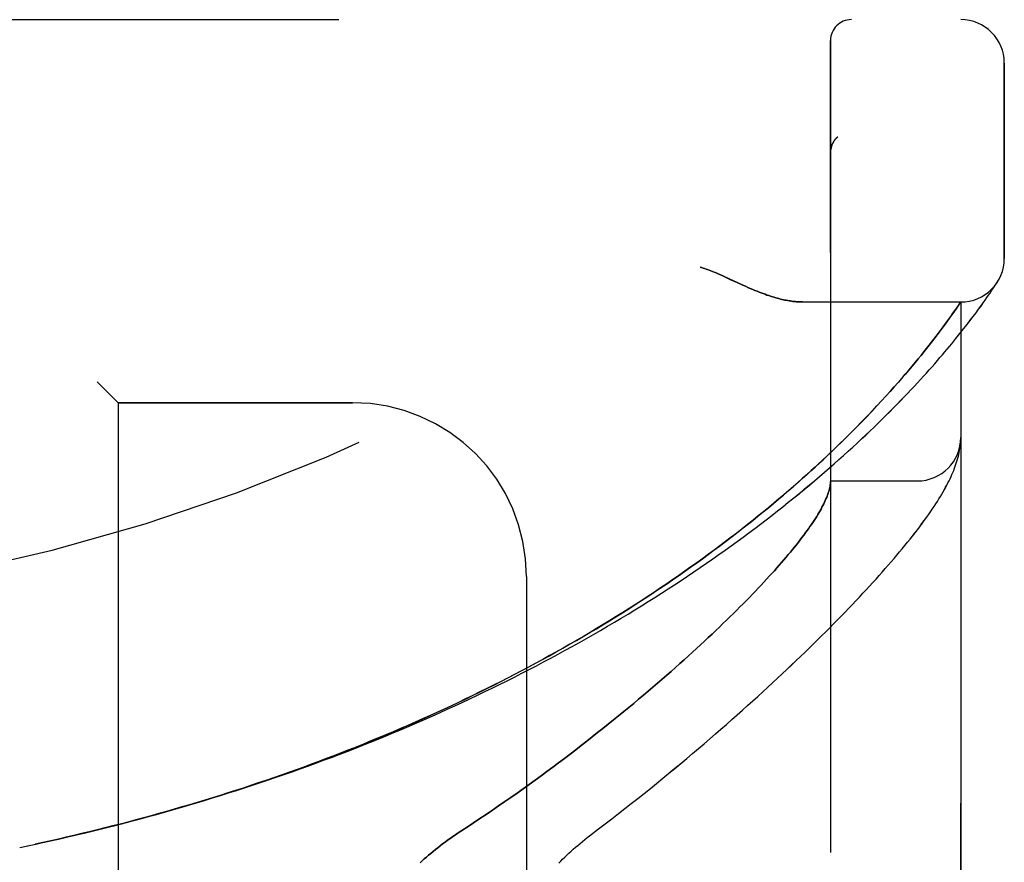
# Model space of a CAD drawing. Header units: inches. Extents: x 0 to 212, y 0 to 138.
# Tile 246 of 256: x 112.63 to 114.04, y 60.08 to 61.3. Entities that reach past the tile are written whole.
import ezdxf

# ---------------------------------------------------------------- set-up
doc = ezdxf.new("R2010")
doc.units = ezdxf.units.IN
doc.header["$LTSCALE"] = 11.6875
doc.header["$MEASUREMENT"] = 0
doc.linetypes.add('HIDDEN', pattern=[0.2, 0.1, -0.1])
doc.layers.add('LEFTHAND_DOOR_ASSEMBLY', color=7, linetype='CONTINUOUS')
doc.layers.add('RIGHTHAND_DOOR_ASSEMBLY', color=7, linetype='CONTINUOUS')

msp = doc.modelspace()

# ---------------------------------------------------------------- linework, layer by layer
at = {"layer": 'LEFTHAND_DOOR_ASSEMBLY', "color": 8, "linetype": 'HIDDEN'}
for p, q in [((111.917, 61.2971), (113.9807, 61.2971)), ((113.7932, 58.6246), (113.7932, 61.2671)), ((114.0432, 60.9533), (114.0432, 61.2346)), ((113.8035, 61.1284), (113.8033, 61.1282)), ((113.7932, 61.106), (113.7932, 61.1057)), ((113.6587, 60.9189), (113.6669, 60.9151)), ((114.0255, 60.9076), (114.0278, 60.9111)), ((114.0278, 60.9111), (114.0296, 60.9139)), ((114.0296, 60.9139), (114.0315, 60.9167)), ((114.0315, 60.9167), (114.0335, 60.9198)), ((114.0332, 60.9193), (114.0329, 60.9188)), ((114.0332, 60.9193), (114.0335, 60.9198)), ((114.0156, 60.8934), (114.0182, 60.8971)), ((114.0182, 60.8971), (114.0206, 60.9005)), ((114.0206, 60.9005), (114.0227, 60.9036)), ((114.0227, 60.9036), (114.0255, 60.9076)), ((113.7527, 60.8908), (113.9807, 60.8908)), ((113.9722, 60.8785), (113.9754, 60.883)), ((113.9754, 60.883), (113.9807, 60.8908)), ((113.9807, 59.0008), (113.9807, 60.8908)), ((114.0063, 60.8804), (114.0097, 60.885)), ((114.0097, 60.885), (114.0128, 60.8894)), ((114.0128, 60.8894), (114.0156, 60.8934)), ((113.9629, 60.8654), (113.9663, 60.8701)), ((113.9663, 60.8701), (113.9694, 60.8745)), ((113.9694, 60.8745), (113.9722, 60.8785)), ((113.9943, 60.8644), (113.9986, 60.87)), ((113.9986, 60.87), (114.0026, 60.8754)), ((114.0026, 60.8754), (114.0063, 60.8804)), ((113.9497, 60.8475), (113.954, 60.8533)), ((113.9593, 60.8604), (113.9629, 60.8654)), ((113.9847, 60.852), (113.9897, 60.8583)), ((113.9897, 60.8583), (113.9943, 60.8644)), ((113.9418, 60.8372), (113.945, 60.8414)), ((113.945, 60.8414), (113.9497, 60.8475)), ((113.9737, 60.8382), (113.9794, 60.8452)), ((113.9794, 60.8452), (113.9847, 60.852)), ((113.9312, 60.8237), (113.9349, 60.8284)), ((113.9349, 60.8284), (113.9384, 60.8329)), ((113.9384, 60.8329), (113.9418, 60.8372)), ((113.9676, 60.8307), (113.9737, 60.8382)), ((113.9193, 60.8089), (113.9234, 60.814)), ((113.9234, 60.814), (113.9274, 60.8189)), ((113.9274, 60.8189), (113.9312, 60.8237)), ((113.9058, 60.7927), (113.9105, 60.7982)), ((113.9105, 60.7982), (113.915, 60.8037)), ((113.915, 60.8037), (113.9193, 60.8089)), ((113.8957, 60.7809), (113.9008, 60.7869)), ((113.9008, 60.7869), (113.9058, 60.7927)), ((112.7382, 60.7758), (112.7682, 60.7458)), ((113.879, 60.762), (113.8848, 60.7685)), ((113.8848, 60.7685), (113.8904, 60.7748)), ((113.8904, 60.7748), (113.8957, 60.7809)), ((113.8666, 60.7483), (113.8729, 60.7552)), ((113.8729, 60.7552), (113.879, 60.762)), ((113.1057, 60.7458), (112.7682, 60.7458)), ((112.7682, 60.7458), (112.7682, 59.1458)), ((113.8529, 60.7337), (113.8599, 60.7411)), ((113.8599, 60.7411), (113.8666, 60.7483)), ((113.838, 60.7181), (113.8456, 60.726)), ((113.8456, 60.726), (113.8529, 60.7337)), ((113.9798, 60.6831), (113.9799, 60.6838)), ((113.9799, 60.6838), (113.98, 60.6845)), ((113.98, 60.6845), (113.9801, 60.6852)), ((113.9801, 60.6852), (113.9802, 60.6859)), ((113.9802, 60.6859), (113.9803, 60.6866)), ((113.9803, 60.6872), (113.9804, 60.6879)), ((113.9803, 60.6866), (113.9803, 60.6872)), ((113.9804, 60.6886), (113.9805, 60.6893)), ((113.9804, 60.6879), (113.9804, 60.6886)), ((113.9805, 60.69), (113.9806, 60.6907)), ((113.9805, 60.6893), (113.9805, 60.69)), ((113.9797, 60.6824), (113.9798, 60.6831)), ((113.7932, 60.6333), (113.9182, 60.6333)), ((113.3557, 60.4958), (113.3557, 59.3958)), ((112.6267, 60.1058), (112.6382, 60.1082))]:
    msp.add_line(p, q, dxfattribs=at)
for points in [[(113.7994, 61.124), (113.799, 61.1235), (113.7987, 61.123), (113.7984, 61.1226), (113.798, 61.1221), (113.7977, 61.1216), (113.7974, 61.121), (113.7971, 61.1205), (113.7968, 61.12), (113.7965, 61.1194), (113.7962, 61.1189), (113.796, 61.1183), (113.7957, 61.1178), (113.7955, 61.1172), (113.7953, 61.1167)], [(113.7994, 61.124), (113.7996, 61.1242), (113.7998, 61.1245), (113.8, 61.1247), (113.8001, 61.1249), (113.8003, 61.1252), (113.8005, 61.1254), (113.8007, 61.1256), (113.8009, 61.1258), (113.8011, 61.126), (113.8013, 61.1263), (113.8015, 61.1265), (113.8017, 61.1267), (113.8019, 61.1269), (113.8021, 61.1271), (113.8024, 61.1273), (113.8026, 61.1275), (113.8028, 61.1278), (113.803, 61.128), (113.8033, 61.1282), (113.8035, 61.1284)], [(113.7953, 61.1167), (113.795, 61.1161), (113.7948, 61.1155), (113.7946, 61.1149), (113.7945, 61.1143), (113.7943, 61.1137), (113.7941, 61.1131), (113.794, 61.1125), (113.7939, 61.1119), (113.7937, 61.1113), (113.7936, 61.1107), (113.7935, 61.1101), (113.7934, 61.1095), (113.7934, 61.1089), (113.7933, 61.1082), (113.7933, 61.1076), (113.7932, 61.107), (113.7932, 61.1064), (113.7932, 61.106)], [(113.6057, 60.9408), (113.6078, 60.9402), (113.6098, 60.9396), (113.6119, 60.9389), (113.6141, 60.9382), (113.6163, 60.9374), (113.6185, 60.9366), (113.6209, 60.9357), (113.6233, 60.9348), (113.626, 60.9337), (113.6288, 60.9325), (113.6318, 60.9313), (113.635, 60.9299), (113.6384, 60.9283), (113.642, 60.9267)], [(113.642, 60.9267), (113.65, 60.9229), (113.6587, 60.9189)], [(113.6669, 60.9151), (113.6707, 60.9134), (113.6743, 60.9118), (113.6778, 60.9103), (113.6812, 60.9088), (113.6844, 60.9075), (113.6876, 60.9062), (113.6906, 60.905), (113.6935, 60.9039), (113.6964, 60.9028), (113.6991, 60.9018), (113.7018, 60.9008), (113.7045, 60.8999), (113.707, 60.8991), (113.7095, 60.8983), (113.7119, 60.8976), (113.7143, 60.8969), (113.7166, 60.8962), (113.7189, 60.8956), (113.7211, 60.895), (113.7233, 60.8945), (113.7254, 60.894), (113.7275, 60.8936), (113.7296, 60.8932), (113.7316, 60.8928), (113.7335, 60.8925), (113.7354, 60.8922), (113.7373, 60.8919), (113.7392, 60.8917), (113.741, 60.8915), (113.7427, 60.8913), (113.7445, 60.8911), (113.7462, 60.891), (113.7479, 60.8909), (113.7495, 60.8909), (113.7511, 60.8908), (113.7527, 60.8908)], [(113.954, 60.8533), (113.9553, 60.8551), (113.9593, 60.8604)], [(112.6846, 60.1184), (112.6962, 60.1211), (112.7078, 60.1238), (112.7194, 60.1265), (112.731, 60.1293), (112.7426, 60.1322), (112.7542, 60.1351), (112.7658, 60.138), (112.7773, 60.141), (112.7889, 60.144), (112.8005, 60.1471), (112.812, 60.1502), (112.8236, 60.1534), (112.8352, 60.1566), (112.8467, 60.1599), (112.8582, 60.1632), (112.8698, 60.1666), (112.8813, 60.17), (112.8928, 60.1735), (112.9043, 60.177), (112.9158, 60.1806), (112.9273, 60.1842), (112.9387, 60.1878), (112.9502, 60.1915), (112.9616, 60.1953), (112.9731, 60.1991), (112.9845, 60.2029), (112.9959, 60.2068), (113.0073, 60.2108), (113.0186, 60.2148), (113.03, 60.2188), (113.0413, 60.2229), (113.0527, 60.227), (113.064, 60.2312), (113.0753, 60.2354), (113.0865, 60.2397), (113.0978, 60.2441), (113.109, 60.2484), (113.1202, 60.2529), (113.1314, 60.2573), (113.1425, 60.2618), (113.1537, 60.2664), (113.1648, 60.271), (113.1758, 60.2757), (113.1869, 60.2804), (113.1979, 60.2851), (113.2089, 60.2899), (113.2199, 60.2948), (113.2309, 60.2997), (113.2418, 60.3046), (113.2526, 60.3096), (113.2635, 60.3146), (113.2743, 60.3197), (113.2851, 60.3248), (113.2958, 60.33), (113.3066, 60.3352), (113.3172, 60.3404), (113.3279, 60.3457), (113.3385, 60.351), (113.349, 60.3564), (113.3596, 60.3618), (113.37, 60.3673), (113.3805, 60.3728), (113.3909, 60.3783), (113.4012, 60.3839), (113.4115, 60.3895), (113.4217, 60.3952), (113.4319, 60.4009), (113.4421, 60.4066), (113.4522, 60.4124), (113.4622, 60.4181), (113.4722, 60.424), (113.4822, 60.4298), (113.4921, 60.4357), (113.5019, 60.4417), (113.5117, 60.4476), (113.5214, 60.4536), (113.531, 60.4596), (113.5406, 60.4657), (113.5501, 60.4717), (113.5596, 60.4778), (113.5689, 60.4839), (113.5783, 60.4901), (113.5875, 60.4962), (113.5967, 60.5024), (113.6058, 60.5086), (113.6148, 60.5148), (113.6238, 60.521), (113.6326, 60.5273), (113.6414, 60.5335), (113.6501, 60.5398), (113.6588, 60.5461), (113.6673, 60.5523), (113.6758, 60.5586), (113.6842, 60.5649), (113.6924, 60.5712), (113.7006, 60.5774), (113.7087, 60.5837), (113.7168, 60.59), (113.7247, 60.5962), (113.7325, 60.6025), (113.7402, 60.6087), (113.7479, 60.6149), (113.7554, 60.6212), (113.7629, 60.6274), (113.7702, 60.6335), (113.7774, 60.6397), (113.7846, 60.6458), (113.7916, 60.6519), (113.7985, 60.658), (113.8053, 60.664), (113.812, 60.67), (113.8186, 60.6759), (113.8251, 60.6819), (113.8315, 60.6877), (113.8377, 60.6936), (113.8439, 60.6994), (113.8499, 60.7051), (113.8559, 60.7108), (113.8617, 60.7164), (113.8674, 60.722), (113.873, 60.7275), (113.8784, 60.733), (113.8838, 60.7384), (113.889, 60.7437), (113.8942, 60.7489), (113.8992, 60.7541), (113.9041, 60.7593), (113.9089, 60.7643), (113.9135, 60.7693), (113.9181, 60.7742), (113.9226, 60.7791), (113.9269, 60.7838), (113.9311, 60.7885), (113.9353, 60.7931), (113.9393, 60.7976), (113.9432, 60.802), (113.947, 60.8064), (113.9507, 60.8107), (113.9543, 60.8149), (113.9577, 60.819), (113.9611, 60.823), (113.9676, 60.8307)], [(112.6824, 60.1179), (112.6935, 60.1205), (112.7046, 60.1231), (112.7157, 60.1257), (112.7269, 60.1284), (112.738, 60.1311), (112.7491, 60.1339), (112.7602, 60.1367), (112.7713, 60.1395), (112.7824, 60.1424), (112.7935, 60.1454), (112.8046, 60.1484), (112.8156, 60.1514), (112.8267, 60.1545), (112.8378, 60.1576), (112.8488, 60.1607), (112.8599, 60.1639), (112.8709, 60.1672), (112.8819, 60.1705), (112.893, 60.1738), (112.904, 60.1772), (112.915, 60.1807), (112.9259, 60.1841), (112.9369, 60.1877), (112.9479, 60.1912), (112.9588, 60.1949), (112.9698, 60.1985), (112.9807, 60.2022), (112.9916, 60.206), (113.0025, 60.2098), (113.0133, 60.2136), (113.0242, 60.2175), (113.035, 60.2214), (113.0459, 60.2254), (113.0567, 60.2294), (113.0675, 60.2335), (113.0782, 60.2376), (113.089, 60.2418), (113.0997, 60.246), (113.1104, 60.2502), (113.1211, 60.2545), (113.1317, 60.2589), (113.1424, 60.2632), (113.153, 60.2677), (113.1636, 60.2722), (113.1741, 60.2767), (113.1847, 60.2812), (113.1952, 60.2858), (113.2057, 60.2905), (113.2161, 60.2952), (113.2265, 60.2999), (113.2369, 60.3047), (113.2473, 60.3096), (113.2576, 60.3144), (113.2679, 60.3194), (113.2782, 60.3243), (113.2884, 60.3293), (113.2986, 60.3344), (113.3088, 60.3395), (113.3189, 60.3446), (113.329, 60.3498), (113.3391, 60.355), (113.3491, 60.3602), (113.359, 60.3655), (113.369, 60.3709), (113.3788, 60.3762), (113.3887, 60.3816), (113.3985, 60.3871), (113.4082, 60.3926), (113.4179, 60.3981), (113.4276, 60.4037), (113.4372, 60.4093), (113.4468, 60.4149), (113.4563, 60.4206), (113.4657, 60.4263), (113.4751, 60.432), (113.4845, 60.4378), (113.4937, 60.4436), (113.503, 60.4494), (113.5122, 60.4552), (113.5213, 60.4611), (113.5303, 60.467), (113.5393, 60.473), (113.5482, 60.4789), (113.5571, 60.4849), (113.5659, 60.4909), (113.5746, 60.4969), (113.5833, 60.503), (113.5919, 60.509), (113.6004, 60.5151), (113.6088, 60.5212), (113.6172, 60.5273), (113.6254, 60.5334), (113.6337, 60.5395), (113.6418, 60.5456), (113.6498, 60.5518), (113.6578, 60.5579), (113.6657, 60.5641), (113.6735, 60.5702), (113.6812, 60.5763), (113.6888, 60.5825), (113.6963, 60.5886), (113.7038, 60.5947), (113.7111, 60.6008), (113.7184, 60.6069), (113.7255, 60.613), (113.7325, 60.619), (113.7394, 60.6249), (113.7461, 60.6308), (113.7526, 60.6366), (113.7589, 60.6423), (113.7651, 60.6478), (113.7711, 60.6532), (113.7768, 60.6586), (113.7824, 60.6637), (113.7878, 60.6688), (113.793, 60.6737), (113.7981, 60.6786), (113.803, 60.6833), (113.8078, 60.688), (113.8125, 60.6925), (113.8171, 60.697), (113.8215, 60.7014), (113.8258, 60.7057), (113.83, 60.71), (113.838, 60.7181)], [(113.9806, 60.6907), (113.9806, 60.6911), (113.9806, 60.6914), (113.9806, 60.6918), (113.9807, 60.6921), (113.9807, 60.6925), (113.9807, 60.6929), (113.9807, 60.6933), (113.9807, 60.6936), (113.9807, 60.694), (113.9807, 60.6944), (113.9807, 60.6947), (113.9807, 60.695)], [(113.4465, 60.1226), (113.4595, 60.1325), (113.4691, 60.1398), (113.4786, 60.1471), (113.488, 60.1544), (113.4973, 60.1617), (113.5066, 60.169), (113.5158, 60.1762), (113.5249, 60.1835), (113.534, 60.1908), (113.5429, 60.198), (113.5518, 60.2053), (113.5606, 60.2125), (113.5693, 60.2196), (113.5779, 60.2268), (113.5864, 60.2339), (113.5948, 60.241), (113.6031, 60.2481), (113.6114, 60.2551), (113.6195, 60.2621), (113.6276, 60.2691), (113.6355, 60.276), (113.6434, 60.2829), (113.6512, 60.2897), (113.6588, 60.2965), (113.6664, 60.3032), (113.6739, 60.31), (113.6813, 60.3166), (113.6886, 60.3232), (113.6958, 60.3298), (113.7028, 60.3363), (113.7098, 60.3428), (113.7167, 60.3492), (113.7235, 60.3555), (113.7302, 60.3618), (113.7368, 60.3681), (113.7434, 60.3743), (113.7498, 60.3804), (113.7561, 60.3865), (113.7623, 60.3926), (113.7685, 60.3986), (113.7745, 60.4045), (113.7804, 60.4104), (113.7863, 60.4162), (113.792, 60.422), (113.7977, 60.4277), (113.8033, 60.4333), (113.8088, 60.4389), (113.8142, 60.4445), (113.8195, 60.45), (113.8247, 60.4554), (113.8298, 60.4608), (113.8348, 60.4662), (113.8398, 60.4715), (113.8446, 60.4767), (113.8494, 60.4819), (113.8541, 60.487), (113.8587, 60.4921), (113.8632, 60.4971), (113.8677, 60.5021), (113.872, 60.507), (113.8763, 60.5119), (113.8805, 60.5168), (113.8846, 60.5216), (113.8886, 60.5263), (113.8926, 60.531), (113.8965, 60.5357), (113.9003, 60.5403), (113.904, 60.5449), (113.9076, 60.5494), (113.9112, 60.554), (113.9147, 60.5585), (113.9182, 60.563), (113.9216, 60.5674), (113.9248, 60.5718), (113.928, 60.5762), (113.9311, 60.5804), (113.9341, 60.5846), (113.9369, 60.5887), (113.9396, 60.5926), (113.9421, 60.5965), (113.9446, 60.6002), (113.9469, 60.6038), (113.9491, 60.6074), (113.9513, 60.6109), (113.9533, 60.6143), (113.9552, 60.6176), (113.9571, 60.6209), (113.9588, 60.6241), (113.9605, 60.6272), (113.9622, 60.6304), (113.9637, 60.6334), (113.9652, 60.6365), (113.9666, 60.6395), (113.9679, 60.6425), (113.9692, 60.6455), (113.9704, 60.6484), (113.9716, 60.6514), (113.9727, 60.6543), (113.9737, 60.6572), (113.9746, 60.6601), (113.9755, 60.663), (113.9763, 60.6659), (113.9771, 60.6687), (113.9778, 60.6715), (113.9784, 60.6743), (113.9789, 60.6771), (113.9794, 60.6798), (113.9797, 60.6824)], [(113.793, 60.6292), (113.7928, 60.6275), (113.7925, 60.6257), (113.7922, 60.6238), (113.7918, 60.6219), (113.7913, 60.62), (113.7907, 60.618), (113.79, 60.616), (113.7893, 60.6139), (113.7885, 60.6117), (113.7877, 60.6095), (113.7867, 60.6073), (113.7857, 60.605), (113.7846, 60.6027), (113.7835, 60.6003), (113.7822, 60.5978), (113.7809, 60.5953), (113.7796, 60.5928), (113.7781, 60.5902), (113.7766, 60.5875), (113.7749, 60.5848), (113.7733, 60.5821), (113.7715, 60.5793), (113.7696, 60.5764), (113.7677, 60.5735), (113.7657, 60.5706), (113.7636, 60.5675), (113.7615, 60.5645), (113.7593, 60.5614), (113.7569, 60.5582), (113.7546, 60.555), (113.7521, 60.5517), (113.7495, 60.5484), (113.7469, 60.545), (113.7442, 60.5415), (113.7414, 60.538), (113.7385, 60.5345), (113.7355, 60.5309), (113.7325, 60.5272), (113.7293, 60.5235), (113.7261, 60.5197), (113.7228, 60.5159), (113.7195, 60.512), (113.716, 60.5081), (113.7124, 60.5041), (113.7088, 60.5001), (113.7051, 60.496), (113.7012, 60.4918), (113.6973, 60.4876), (113.6934, 60.4833), (113.6893, 60.479), (113.6851, 60.4746), (113.6809, 60.4702), (113.6765, 60.4657), (113.6721, 60.4612), (113.6675, 60.4566), (113.6629, 60.4519), (113.6582, 60.4472), (113.6534, 60.4425), (113.6485, 60.4377), (113.6435, 60.4328), (113.6385, 60.4279), (113.6333, 60.4229), (113.628, 60.4179), (113.6227, 60.4128), (113.6172, 60.4077), (113.6117, 60.4025), (113.606, 60.3972), (113.6003, 60.392), (113.5945, 60.3866), (113.5885, 60.3812), (113.5825, 60.3758), (113.5764, 60.3703), (113.5702, 60.3648), (113.5639, 60.3592), (113.5575, 60.3536), (113.551, 60.348), (113.5444, 60.3423), (113.5377, 60.3365), (113.5309, 60.3307), (113.5241, 60.3249), (113.5171, 60.319), (113.5101, 60.3131), (113.5029, 60.3072), (113.4957, 60.3012), (113.4883, 60.2952), (113.4809, 60.2892), (113.4734, 60.2831), (113.4658, 60.2771), (113.4581, 60.271), (113.4504, 60.2648), (113.4425, 60.2587), (113.4346, 60.2525), (113.4266, 60.2463), (113.4185, 60.2401), (113.4103, 60.2339), (113.402, 60.2277), (113.3937, 60.2215), (113.3853, 60.2152), (113.3768, 60.209), (113.3683, 60.2028), (113.3597, 60.1965), (113.351, 60.1903), (113.3423, 60.1841), (113.3335, 60.1779), (113.3246, 60.1718), (113.3157, 60.1656), (113.3068, 60.1595), (113.2978, 60.1534), (113.2888, 60.1473), (113.2797, 60.1412), (113.2706, 60.1352), (113.2575, 60.1267)], [(113.7932, 60.6323), (113.7932, 60.632), (113.7932, 60.6317), (113.7932, 60.6314), (113.7932, 60.631), (113.7931, 60.6306), (113.7931, 60.6302), (113.7931, 60.6297), (113.793, 60.6292)], [(112.649, 60.1105), (112.6601, 60.113), (112.6712, 60.1154), (112.6846, 60.1184)], [(113.2575, 60.1267), (113.2536, 60.1241), (113.2498, 60.1215), (113.246, 60.1188), (113.2423, 60.1162), (113.2387, 60.1135), (113.2351, 60.1108), (113.2316, 60.1081), (113.2281, 60.1054), (113.2247, 60.1027), (113.2214, 60.1), (113.2181, 60.0973), (113.2149, 60.0946), (113.2118, 60.0919), (113.2088, 60.0892), (113.2058, 60.0865), (113.2029, 60.0838)], [(113.4022, 60.0831), (113.405, 60.086), (113.4078, 60.0889), (113.4108, 60.0917), (113.4138, 60.0946), (113.4168, 60.0975), (113.4199, 60.1003), (113.4231, 60.1032), (113.4263, 60.106), (113.4296, 60.1088), (113.4329, 60.1116), (113.4362, 60.1144), (113.4396, 60.1172), (113.4431, 60.1199), (113.4465, 60.1226)], [(112.6378, 60.1082), (112.6498, 60.1107), (112.6614, 60.1132), (112.673, 60.1158)]]:
    msp.add_lwpolyline(points, dxfattribs=at)
for centre, radius, start, end in [((111.9807, 63.2209), 2.7751, 270, 316.1116), ((113.8232, 61.2671), 0.03, 90, 180), ((113.9807, 61.2346), 0.0625, 0, 90), ((113.9807, 60.9533), 0.0625, 270, 360), ((113.1057, 60.4958), 0.25, 0, 90), ((113.9182, 60.6958), 0.0625, 270, 360)]:
    msp.add_arc(centre, radius, start, end, dxfattribs=at)
at = {"layer": 'RIGHTHAND_DOOR_ASSEMBLY', "color": 8, "linetype": 'HIDDEN'}
for p, q in [((111.917, 61.2971), (113.9807, 61.2971)), ((113.7932, 61.2671), (113.7932, 58.6246)), ((114.0432, 61.2346), (114.0432, 60.9533)), ((113.8035, 61.1284), (113.8033, 61.1282)), ((113.7932, 61.1057), (113.7932, 61.106)), ((113.6588, 60.9189), (113.642, 60.9267)), ((113.6669, 60.9151), (113.6588, 60.9189)), ((114.0254, 60.9076), (114.0278, 60.9111)), ((114.0278, 60.9111), (114.0296, 60.9139)), ((114.0296, 60.9139), (114.0315, 60.9167)), ((114.0315, 60.9167), (114.0332, 60.9193)), ((114.0156, 60.8934), (114.0182, 60.8971)), ((114.0182, 60.8971), (114.0206, 60.9005)), ((114.0206, 60.9005), (114.0227, 60.9036)), ((114.0227, 60.9036), (114.0254, 60.9076)), ((113.7527, 60.8908), (113.9807, 60.8908)), ((113.9766, 60.8848), (113.9739, 60.8808)), ((113.9807, 60.8908), (113.9766, 60.8848)), ((113.9807, 60.8908), (113.9807, 59.0008)), ((114.0063, 60.8804), (114.0096, 60.885)), ((114.0096, 60.885), (114.0128, 60.8894)), ((114.0128, 60.8894), (114.0156, 60.8934)), ((113.9674, 60.8716), (113.9641, 60.867)), ((113.9704, 60.8759), (113.9674, 60.8716)), ((113.9739, 60.8808), (113.9704, 60.8759)), ((113.9943, 60.8643), (113.9986, 60.87)), ((113.9986, 60.87), (114.0026, 60.8754)), ((114.0026, 60.8754), (114.0063, 60.8804)), ((113.954, 60.8532), (113.9497, 60.8475)), ((113.9567, 60.8569), (113.954, 60.8532)), ((113.9605, 60.8621), (113.9567, 60.8569)), ((113.9641, 60.867), (113.9605, 60.8621)), ((113.9847, 60.852), (113.9897, 60.8583)), ((113.9897, 60.8583), (113.9943, 60.8643)), ((113.945, 60.8414), (113.9418, 60.8372)), ((113.9497, 60.8475), (113.945, 60.8414)), ((113.9737, 60.8382), (113.9794, 60.8452)), ((113.9794, 60.8452), (113.9847, 60.852)), ((113.9349, 60.8284), (113.9313, 60.8238)), ((113.9384, 60.8329), (113.9349, 60.8284)), ((113.9418, 60.8372), (113.9384, 60.8329)), ((113.9676, 60.8307), (113.9737, 60.8382)), ((113.9235, 60.814), (113.9193, 60.809)), ((113.9275, 60.819), (113.9235, 60.814)), ((113.9313, 60.8238), (113.9275, 60.819)), ((113.9105, 60.7983), (113.9058, 60.7927)), ((113.915, 60.8037), (113.9105, 60.7983)), ((113.9193, 60.809), (113.915, 60.8037)), ((113.9009, 60.787), (113.8958, 60.781)), ((113.9058, 60.7927), (113.9009, 60.787)), ((112.7682, 60.7458), (112.7382, 60.7758)), ((113.8849, 60.7686), (113.8791, 60.7621)), ((113.8905, 60.7749), (113.8849, 60.7686)), ((113.8958, 60.781), (113.8905, 60.7749)), ((113.873, 60.7554), (113.8667, 60.7484)), ((113.8791, 60.7621), (113.873, 60.7554)), ((112.7682, 60.7458), (113.1057, 60.7458)), ((112.7682, 60.7458), (112.7682, 59.1458)), ((113.86, 60.7413), (113.8531, 60.7339)), ((113.8667, 60.7484), (113.86, 60.7413)), ((113.8458, 60.7262), (113.8382, 60.7183)), ((113.8531, 60.7339), (113.8458, 60.7262)), ((113.9797, 60.6824), (113.9799, 60.6835)), ((113.9799, 60.6835), (113.98, 60.6842)), ((113.98, 60.6842), (113.9801, 60.6849)), ((113.9801, 60.6856), (113.9802, 60.6862)), ((113.9801, 60.6849), (113.9801, 60.6856)), ((113.9802, 60.6862), (113.9803, 60.6869)), ((113.9803, 60.6869), (113.9804, 60.6876)), ((113.9804, 60.6883), (113.9805, 60.6889)), ((113.9804, 60.6876), (113.9804, 60.6883)), ((113.9805, 60.6896), (113.9806, 60.6903)), ((113.9805, 60.6889), (113.9805, 60.6896)), ((113.7932, 60.6333), (113.9182, 60.6333)), ((113.3557, 60.4958), (113.3557, 59.3958)), ((112.6267, 60.1058), (112.6382, 60.1082))]:
    msp.add_line(p, q, dxfattribs=at)
for points in [[(113.7952, 61.1165), (113.7954, 61.1171), (113.7957, 61.1177), (113.7959, 61.1183), (113.7962, 61.1188), (113.7965, 61.1194), (113.7968, 61.1199), (113.7971, 61.1205), (113.7974, 61.121), (113.7977, 61.1215), (113.798, 61.122), (113.7984, 61.1226), (113.7987, 61.1231), (113.7991, 61.1235), (113.7994, 61.124)], [(113.8035, 61.1284), (113.8033, 61.1282), (113.803, 61.128), (113.8028, 61.1278), (113.8026, 61.1275), (113.8024, 61.1273), (113.8022, 61.1271), (113.8019, 61.1269), (113.8017, 61.1267), (113.8015, 61.1265), (113.8013, 61.1263), (113.8011, 61.126), (113.8009, 61.1258), (113.8007, 61.1256), (113.8005, 61.1254), (113.8003, 61.1252), (113.8002, 61.1249), (113.8, 61.1247), (113.7998, 61.1245), (113.7996, 61.1243), (113.7994, 61.124)], [(113.7932, 61.106), (113.7932, 61.1064), (113.7932, 61.107), (113.7933, 61.1076), (113.7933, 61.1082), (113.7934, 61.1088), (113.7934, 61.1094), (113.7935, 61.1101), (113.7936, 61.1107), (113.7937, 61.1113), (113.7938, 61.1119), (113.794, 61.1125), (113.7941, 61.1131), (113.7943, 61.1137), (113.7944, 61.1142), (113.7946, 61.1148), (113.7948, 61.1154), (113.795, 61.116), (113.7952, 61.1165)], [(113.642, 60.9267), (113.6384, 60.9283), (113.635, 60.9299), (113.6318, 60.9313), (113.6288, 60.9325), (113.626, 60.9337), (113.6233, 60.9348), (113.6209, 60.9357), (113.6185, 60.9366), (113.6163, 60.9374), (113.6141, 60.9382), (113.6119, 60.9389), (113.6098, 60.9396), (113.6078, 60.9402), (113.6057, 60.9408)], [(113.7527, 60.8908), (113.7511, 60.8908), (113.7495, 60.8909), (113.7479, 60.8909), (113.7462, 60.891), (113.7445, 60.8911), (113.7427, 60.8913), (113.741, 60.8915), (113.7392, 60.8917), (113.7373, 60.8919), (113.7354, 60.8922), (113.7335, 60.8925), (113.7316, 60.8928), (113.7296, 60.8932), (113.7275, 60.8936), (113.7254, 60.894), (113.7233, 60.8945), (113.7211, 60.895), (113.7189, 60.8956), (113.7166, 60.8962), (113.7143, 60.8969), (113.7119, 60.8976), (113.7095, 60.8983), (113.707, 60.8991), (113.7045, 60.8999), (113.7018, 60.9008), (113.6992, 60.9018), (113.6964, 60.9028), (113.6935, 60.9039), (113.6906, 60.905), (113.6876, 60.9062), (113.6844, 60.9075), (113.6812, 60.9088), (113.6778, 60.9103), (113.6744, 60.9118), (113.6707, 60.9134), (113.6669, 60.9151)], [(112.6846, 60.1184), (112.6962, 60.1211), (112.7078, 60.1238), (112.7194, 60.1265), (112.731, 60.1293), (112.7426, 60.1322), (112.7542, 60.1351), (112.7657, 60.138), (112.7773, 60.141), (112.7889, 60.144), (112.8005, 60.1471), (112.812, 60.1502), (112.8236, 60.1534), (112.8351, 60.1566), (112.8467, 60.1599), (112.8582, 60.1632), (112.8698, 60.1666), (112.8813, 60.17), (112.8928, 60.1735), (112.9043, 60.177), (112.9158, 60.1806), (112.9273, 60.1842), (112.9387, 60.1878), (112.9502, 60.1915), (112.9616, 60.1953), (112.9731, 60.1991), (112.9845, 60.2029), (112.9959, 60.2068), (113.0073, 60.2108), (113.0186, 60.2148), (113.03, 60.2188), (113.0413, 60.2229), (113.0526, 60.227), (113.0639, 60.2312), (113.0752, 60.2354), (113.0865, 60.2397), (113.0977, 60.2441), (113.109, 60.2484), (113.1202, 60.2529), (113.1313, 60.2573), (113.1425, 60.2618), (113.1536, 60.2664), (113.1647, 60.271), (113.1758, 60.2757), (113.1869, 60.2804), (113.1979, 60.2851), (113.2089, 60.2899), (113.2199, 60.2948), (113.2308, 60.2997), (113.2417, 60.3046), (113.2526, 60.3096), (113.2635, 60.3146), (113.2743, 60.3197), (113.2851, 60.3248), (113.2958, 60.33), (113.3065, 60.3352), (113.3172, 60.3404), (113.3279, 60.3457), (113.3385, 60.351), (113.349, 60.3564), (113.3595, 60.3618), (113.37, 60.3673), (113.3804, 60.3728), (113.3908, 60.3783), (113.4012, 60.3839), (113.4115, 60.3895), (113.4217, 60.3952), (113.4319, 60.4008), (113.4421, 60.4066), (113.4522, 60.4123), (113.4622, 60.4181), (113.4722, 60.424), (113.4822, 60.4298), (113.492, 60.4357), (113.5019, 60.4417), (113.5116, 60.4476), (113.5213, 60.4536), (113.531, 60.4596), (113.5406, 60.4656), (113.5501, 60.4717), (113.5595, 60.4778), (113.5689, 60.4839), (113.5782, 60.4901), (113.5875, 60.4962), (113.5966, 60.5024), (113.6057, 60.5086), (113.6148, 60.5148), (113.6237, 60.521), (113.6326, 60.5273), (113.6414, 60.5335), (113.6501, 60.5398), (113.6587, 60.546), (113.6673, 60.5523), (113.6758, 60.5586), (113.6841, 60.5649), (113.6924, 60.5711), (113.7006, 60.5774), (113.7087, 60.5837), (113.7167, 60.59), (113.7246, 60.5962), (113.7325, 60.6025), (113.7402, 60.6087), (113.7478, 60.6149), (113.7554, 60.6211), (113.7628, 60.6273), (113.7702, 60.6335), (113.7774, 60.6397), (113.7845, 60.6458), (113.7916, 60.6519), (113.7985, 60.6579), (113.8053, 60.664), (113.812, 60.67), (113.8186, 60.6759), (113.8251, 60.6818), (113.8315, 60.6877), (113.8377, 60.6936), (113.8439, 60.6993), (113.8499, 60.7051), (113.8558, 60.7108), (113.8617, 60.7164), (113.8674, 60.722), (113.8729, 60.7275), (113.8784, 60.7329), (113.8838, 60.7383), (113.889, 60.7437), (113.8941, 60.7489), (113.8992, 60.7541), (113.9041, 60.7592), (113.9088, 60.7643), (113.9135, 60.7693), (113.9181, 60.7742), (113.9225, 60.779), (113.9269, 60.7838), (113.9311, 60.7885), (113.9352, 60.7931), (113.9393, 60.7976), (113.9432, 60.802), (113.947, 60.8064), (113.9507, 60.8107), (113.9542, 60.8148), (113.9577, 60.8189), (113.9611, 60.823), (113.9676, 60.8307)], [(113.8382, 60.7183), (113.8302, 60.7102), (113.826, 60.7059), (113.8217, 60.7016), (113.8173, 60.6973), (113.8128, 60.6928), (113.8081, 60.6882), (113.8033, 60.6836), (113.7984, 60.6789), (113.7933, 60.674), (113.7881, 60.6691), (113.7827, 60.664), (113.7772, 60.6589), (113.7714, 60.6536), (113.7655, 60.6482), (113.7594, 60.6426), (113.753, 60.637), (113.7465, 60.6312), (113.7398, 60.6253), (113.733, 60.6194), (113.726, 60.6134), (113.7189, 60.6073), (113.7116, 60.6012), (113.7043, 60.5951), (113.6968, 60.589), (113.6893, 60.5829), (113.6817, 60.5767), (113.674, 60.5706), (113.6662, 60.5645), (113.6583, 60.5583), (113.6503, 60.5522), (113.6423, 60.546), (113.6342, 60.5399), (113.626, 60.5338), (113.6177, 60.5277), (113.6093, 60.5215), (113.6009, 60.5155), (113.5924, 60.5094), (113.5838, 60.5033), (113.5751, 60.4973), (113.5664, 60.4912), (113.5576, 60.4852), (113.5487, 60.4792), (113.5398, 60.4733), (113.5308, 60.4673), (113.5218, 60.4614), (113.5126, 60.4556), (113.5035, 60.4497), (113.4942, 60.4439), (113.4849, 60.4381), (113.4756, 60.4323), (113.4662, 60.4266), (113.4567, 60.4209), (113.4472, 60.4152), (113.4377, 60.4095), (113.4281, 60.4039), (113.4184, 60.3984), (113.4087, 60.3928), (113.3989, 60.3874), (113.3891, 60.3819), (113.3793, 60.3765), (113.3694, 60.3711), (113.3595, 60.3658), (113.3495, 60.3605), (113.3395, 60.3552), (113.3294, 60.35), (113.3193, 60.3448), (113.3092, 60.3397), (113.299, 60.3346), (113.2888, 60.3295), (113.2786, 60.3245), (113.2683, 60.3195), (113.258, 60.3146), (113.2477, 60.3097), (113.2373, 60.3049), (113.2269, 60.3001), (113.2165, 60.2954), (113.206, 60.2907), (113.1955, 60.286), (113.185, 60.2814), (113.1745, 60.2768), (113.1639, 60.2723), (113.1533, 60.2678), (113.1427, 60.2634), (113.1321, 60.259), (113.1214, 60.2546), (113.1107, 60.2503), (113.1, 60.2461), (113.0893, 60.2419), (113.0785, 60.2377), (113.0677, 60.2336), (113.0569, 60.2295), (113.0461, 60.2255), (113.0353, 60.2215), (113.0245, 60.2176), (113.0136, 60.2137), (113.0027, 60.2098), (112.9918, 60.206), (112.9809, 60.2023), (112.97, 60.1986), (112.959, 60.1949), (112.9481, 60.1913), (112.9371, 60.1877), (112.9261, 60.1842), (112.9151, 60.1807), (112.9041, 60.1773), (112.8931, 60.1739), (112.8821, 60.1705), (112.8711, 60.1672), (112.86, 60.164), (112.849, 60.1608), (112.8379, 60.1576), (112.8268, 60.1545), (112.8158, 60.1514), (112.8047, 60.1484), (112.7936, 60.1454), (112.7825, 60.1424), (112.7714, 60.1395), (112.7603, 60.1367), (112.7492, 60.1339), (112.738, 60.1311), (112.7269, 60.1284), (112.7158, 60.1257), (112.7047, 60.1231), (112.6935, 60.1205), (112.6824, 60.1179)], [(113.9806, 60.6903), (113.9806, 60.6907), (113.9806, 60.6911), (113.9806, 60.6914), (113.9806, 60.6918), (113.9807, 60.6922), (113.9807, 60.6925), (113.9807, 60.6929), (113.9807, 60.6933), (113.9807, 60.6936), (113.9807, 60.694), (113.9807, 60.6944), (113.9807, 60.6947)], [(113.4465, 60.1226), (113.4595, 60.1325), (113.4691, 60.1398), (113.4786, 60.1471), (113.488, 60.1544), (113.4973, 60.1617), (113.5066, 60.169), (113.5158, 60.1763), (113.5249, 60.1835), (113.534, 60.1908), (113.5429, 60.198), (113.5518, 60.2053), (113.5606, 60.2125), (113.5693, 60.2197), (113.5779, 60.2268), (113.5864, 60.2339), (113.5948, 60.241), (113.6031, 60.2481), (113.6114, 60.2551), (113.6195, 60.2621), (113.6276, 60.2691), (113.6355, 60.276), (113.6434, 60.2829), (113.6512, 60.2897), (113.6588, 60.2965), (113.6664, 60.3033), (113.6739, 60.31), (113.6813, 60.3166), (113.6886, 60.3232), (113.6958, 60.3298), (113.7029, 60.3363), (113.7098, 60.3428), (113.7167, 60.3492), (113.7235, 60.3555), (113.7302, 60.3618), (113.7369, 60.3681), (113.7434, 60.3743), (113.7498, 60.3804), (113.7561, 60.3865), (113.7623, 60.3926), (113.7685, 60.3986), (113.7745, 60.4045), (113.7804, 60.4104), (113.7863, 60.4162), (113.7921, 60.422), (113.7977, 60.4277), (113.8033, 60.4333), (113.8088, 60.439), (113.8142, 60.4445), (113.8195, 60.45), (113.8247, 60.4554), (113.8298, 60.4608), (113.8348, 60.4662), (113.8398, 60.4715), (113.8447, 60.4767), (113.8494, 60.4819), (113.8541, 60.487), (113.8587, 60.4921), (113.8632, 60.4971), (113.8677, 60.5021), (113.872, 60.507), (113.8763, 60.5119), (113.8805, 60.5168), (113.8846, 60.5216), (113.8887, 60.5263), (113.8926, 60.531), (113.8965, 60.5357), (113.9003, 60.5403), (113.904, 60.5449), (113.9077, 60.5495), (113.9112, 60.554), (113.9148, 60.5585), (113.9182, 60.563), (113.9216, 60.5674), (113.9249, 60.5718), (113.928, 60.5762), (113.9311, 60.5804), (113.9341, 60.5846), (113.9369, 60.5887), (113.9396, 60.5926), (113.9422, 60.5965), (113.9446, 60.6002), (113.9469, 60.6038), (113.9492, 60.6074), (113.9513, 60.6109), (113.9533, 60.6143), (113.9552, 60.6176), (113.9571, 60.6209), (113.9589, 60.6241), (113.9605, 60.6272), (113.9622, 60.6304), (113.9637, 60.6334), (113.9652, 60.6365), (113.9666, 60.6395), (113.9679, 60.6425), (113.9692, 60.6455), (113.9704, 60.6484), (113.9716, 60.6514), (113.9727, 60.6543), (113.9737, 60.6572), (113.9746, 60.6601), (113.9755, 60.663), (113.9763, 60.6659), (113.9771, 60.6687), (113.9778, 60.6716), (113.9784, 60.6743), (113.9789, 60.6771), (113.9794, 60.6798), (113.9797, 60.6824)], [(113.2575, 60.1267), (113.2706, 60.1352), (113.2797, 60.1412), (113.2888, 60.1473), (113.2978, 60.1534), (113.3068, 60.1595), (113.3157, 60.1656), (113.3246, 60.1718), (113.3335, 60.1779), (113.3423, 60.1841), (113.351, 60.1903), (113.3597, 60.1965), (113.3683, 60.2028), (113.3768, 60.209), (113.3853, 60.2152), (113.3937, 60.2215), (113.402, 60.2277), (113.4103, 60.2339), (113.4185, 60.2401), (113.4266, 60.2463), (113.4346, 60.2525), (113.4425, 60.2587), (113.4504, 60.2648), (113.4581, 60.271), (113.4658, 60.2771), (113.4734, 60.2831), (113.4809, 60.2892), (113.4883, 60.2952), (113.4957, 60.3012), (113.5029, 60.3072), (113.5101, 60.3131), (113.5171, 60.319), (113.5241, 60.3249), (113.5309, 60.3307), (113.5377, 60.3365), (113.5444, 60.3423), (113.551, 60.348), (113.5575, 60.3536), (113.5639, 60.3592), (113.5702, 60.3648), (113.5764, 60.3703), (113.5825, 60.3758), (113.5885, 60.3812), (113.5945, 60.3866), (113.6003, 60.392), (113.606, 60.3972), (113.6117, 60.4025), (113.6172, 60.4077), (113.6227, 60.4128), (113.628, 60.4179), (113.6333, 60.4229), (113.6385, 60.4279), (113.6435, 60.4328), (113.6485, 60.4377), (113.6534, 60.4425), (113.6582, 60.4472), (113.6629, 60.4519), (113.6675, 60.4566), (113.6721, 60.4612), (113.6765, 60.4657), (113.6809, 60.4702), (113.6851, 60.4746), (113.6893, 60.479), (113.6934, 60.4833), (113.6973, 60.4876), (113.7012, 60.4918), (113.7051, 60.496), (113.7088, 60.5001), (113.7124, 60.5041), (113.716, 60.5081), (113.7195, 60.512), (113.7228, 60.5159), (113.7261, 60.5197), (113.7293, 60.5235), (113.7325, 60.5272), (113.7355, 60.5309), (113.7385, 60.5345), (113.7414, 60.538), (113.7442, 60.5415), (113.7469, 60.545), (113.7495, 60.5484), (113.7521, 60.5517), (113.7546, 60.555), (113.7569, 60.5582), (113.7593, 60.5614), (113.7615, 60.5645), (113.7636, 60.5675), (113.7657, 60.5706), (113.7677, 60.5735), (113.7696, 60.5764), (113.7715, 60.5793), (113.7733, 60.5821), (113.7749, 60.5848), (113.7766, 60.5875), (113.7781, 60.5902), (113.7796, 60.5928), (113.7809, 60.5953), (113.7822, 60.5978), (113.7835, 60.6003), (113.7846, 60.6027), (113.7857, 60.605), (113.7867, 60.6073), (113.7877, 60.6095), (113.7885, 60.6117), (113.7893, 60.6139), (113.79, 60.616), (113.7907, 60.618), (113.7913, 60.62), (113.7918, 60.6219), (113.7922, 60.6238), (113.7925, 60.6257), (113.7928, 60.6275), (113.793, 60.6292)], [(113.793, 60.6292), (113.7931, 60.6297), (113.7931, 60.6302), (113.7931, 60.6306), (113.7932, 60.631), (113.7932, 60.6314), (113.7932, 60.6317), (113.7932, 60.632), (113.7932, 60.6323)], [(112.6846, 60.1184), (112.6713, 60.1154), (112.6601, 60.113), (112.649, 60.1105)], [(113.2029, 60.0838), (113.2058, 60.0865), (113.2088, 60.0892), (113.2118, 60.0919), (113.2149, 60.0946), (113.2181, 60.0973), (113.2214, 60.1), (113.2247, 60.1027), (113.2281, 60.1054), (113.2316, 60.1081), (113.2351, 60.1108), (113.2387, 60.1135), (113.2423, 60.1162), (113.246, 60.1188), (113.2498, 60.1215), (113.2536, 60.1241), (113.2575, 60.1267)], [(113.4022, 60.0831), (113.405, 60.086), (113.4078, 60.0889), (113.4108, 60.0917), (113.4138, 60.0946), (113.4168, 60.0975), (113.4199, 60.1003), (113.4231, 60.1032), (113.4263, 60.106), (113.4296, 60.1088), (113.4329, 60.1116), (113.4362, 60.1144), (113.4396, 60.1172), (113.4431, 60.1199), (113.4465, 60.1226)], [(112.6378, 60.1082), (112.6498, 60.1107), (112.6614, 60.1132), (112.673, 60.1158)]]:
    msp.add_lwpolyline(points, dxfattribs=at)
for centre, radius, start, end in [((111.9807, 63.2209), 2.7751, 270, 316.1116), ((113.8232, 61.2671), 0.03, 90, 180), ((113.9807, 61.2346), 0.0625, 0, 90), ((113.9807, 60.9533), 0.0625, 270, 360), ((113.1057, 60.4958), 0.25, 0, 90), ((113.9182, 60.6958), 0.0625, 270, 360)]:
    msp.add_arc(centre, radius, start, end, dxfattribs=at)

doc.saveas('drawing.dxf')
